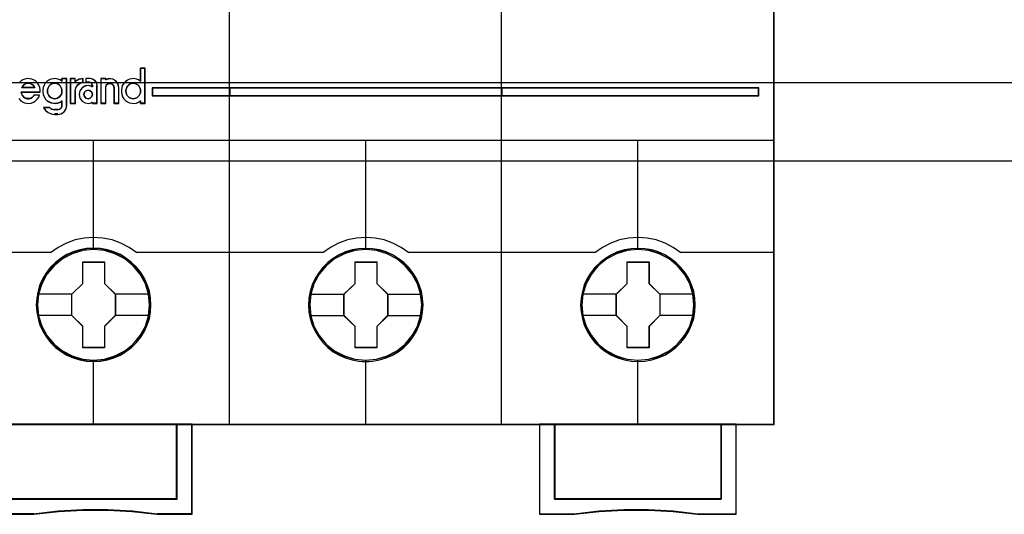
# Model space of a CAD drawing. Extents: x -558982 to 5119495, y -5290134 to 121759.
# Tile 111 of 256: x -472381 to -471730, y -25059 to -24732. Entities that reach past the tile are written whole.
import ezdxf

# ---------------------------------------------------------------- set-up
doc = ezdxf.new("R2010")
doc.units = 0
doc.header["$MEASUREMENT"] = 0
doc.layers.get('0').update_dxf_attribs({"color": 252})
for name, color, linetype in [('30', 7, 'Continuous'), ('45', 8, 'Continuous'), ('50', 7, 'Continuous')]:
    doc.layers.add(name, color=color, linetype=linetype)

# ---------------------------------------------------------------- blocks, each defined once
blk = doc.blocks.new('*U1092')
at = {"layer": '50', "color": 7}
blk.add_lwpolyline([(509.985212, -487.347089), (834.016113, -487.347089), (834.016113, -533.64975), (509.985212, -533.64975), (509.985212, -487.347089)], dxfattribs=at)
blk = doc.blocks.new('*U1093')
at = {"layer": '30', "color": 7}
blk.add_lwpolyline([(499.9802, -492.476529), (844.087401, -492.476529), (844.087401, -528.454107), (499.9802, -528.454107), (499.9802, -492.476529)], close=True, dxfattribs=at)
blk.add_lwpolyline([(499.9802, -492.476529), (844.087401, -492.476529), (844.087401, -528.454107), (499.9802, -528.454107), (499.9802, -492.476529)], dxfattribs=at)
blk = doc.blocks.new('*U1098')
at = {"layer": '45', "color": 7}
for points in [[(743.994161, -468.998154), (725.970466, -468.998154), (725.970466, -551.066542), (743.994161, -551.066542), (762.006709, -551.066542), (780.030404, -551.066542), (780.030404, -468.998154), (762.006709, -468.998154), (743.994161, -468.998154)], [(744.018723, -528.798365), (738.875712, -528.798365), (738.875712, -529.322696), (744.018723, -529.322696), (744.018723, -528.798365)], [(743.981608, -528.798365), (743.981608, -529.322696), (762.019261, -529.322696), (762.019261, -528.798365), (743.981608, -528.798365)], [(762.019261, -529.322696), (762.019261, -528.798365), (743.981608, -528.798365), (743.981608, -529.322696), (762.019261, -529.322696)], [(761.982147, -528.798365), (761.982147, -529.322696), (779.02301, -529.322696), (779.02301, -528.798365), (761.982147, -528.798365)], [(738.777624, -543.149939), (738.755234, -542.696908), (738.68247, -542.249402), (738.525746, -541.818471), (738.346633, -541.404114), (738.111547, -541.011856), (737.831683, -540.663796), (737.501443, -540.34336), (737.132022, -540.067121), (736.762601, -539.824032), (736.33161, -539.63619), (735.900619, -539.509121), (735.441642, -539.426249), (734.988262, -539.40415), (734.529285, -539.426249), (734.087099, -539.509121), (733.639316, -539.63619), (733.225117, -539.824032), (732.833307, -540.067121), (732.475081, -540.34336), (732.139244, -540.663796), (731.876172, -541.011856), (731.629891, -541.404114), (731.428389, -541.818471), (731.310846, -542.249402), (731.22129, -542.696908), (731.187706, -543.149939), (731.22129, -543.597444), (731.310846, -544.039425), (731.428389, -544.470357), (731.629891, -544.884714), (731.876172, -545.276972), (732.139244, -545.636082), (732.475081, -545.956518), (732.833307, -546.232756), (733.225117, -546.464796), (733.639316, -546.647113), (734.087099, -546.785232), (734.529285, -546.873628), (734.988262, -546.895727), (735.441642, -546.873628), (735.900619, -546.785232), (736.33161, -546.647113), (736.762601, -546.464796), (737.132022, -546.232756), (737.501443, -545.956518), (737.831683, -545.636082), (738.111547, -545.276972), (738.346633, -544.884714), (738.525746, -544.470357), (738.68247, -544.039425), (738.755234, -543.597444), (738.777624, -543.149939)], [(738.777624, -543.149939), (738.755234, -542.696908), (738.68247, -542.249402), (738.525746, -541.818471), (738.346633, -541.404114), (738.111547, -541.011856), (737.831683, -540.663796), (737.501443, -540.34336), (737.132022, -540.067121), (736.762601, -539.824032), (736.33161, -539.63619), (735.900619, -539.509121), (735.441642, -539.426249), (734.988262, -539.40415), (734.529285, -539.426249), (734.087099, -539.509121), (733.639316, -539.63619), (733.225117, -539.824032), (732.833307, -540.067121), (732.475081, -540.34336), (732.139244, -540.663796), (731.876172, -541.011856), (731.629891, -541.404114), (731.428389, -541.818471), (731.310846, -542.249402), (731.22129, -542.696908), (731.187706, -543.149939), (731.22129, -543.597444), (731.310846, -544.039425), (731.428389, -544.470357), (731.629891, -544.884714), (731.876172, -545.276972), (732.139244, -545.636082), (732.475081, -545.956518), (732.833307, -546.232756), (733.225117, -546.464796), (733.639316, -546.647113), (734.087099, -546.785232), (734.529285, -546.873628), (734.988262, -546.895727), (735.441642, -546.873628), (735.900619, -546.785232), (736.33161, -546.647113), (736.762601, -546.464796), (737.132022, -546.232756), (737.501443, -545.956518), (737.831683, -545.636082), (738.111547, -545.276972), (738.346633, -544.884714), (738.525746, -544.470357), (738.68247, -544.039425), (738.755234, -543.597444), (738.777624, -543.149939)], [(738.759066, -543.149939), (738.736787, -542.69883), (738.664378, -542.253222), (738.50842, -541.824119), (738.330183, -541.411519), (738.096247, -541.020925), (737.817751, -540.674341), (737.489126, -540.355264), (737.121512, -540.080198), (736.753897, -539.83814), (736.325014, -539.651095), (735.896131, -539.524564), (735.439398, -539.442044), (734.988235, -539.420039), (734.531502, -539.442044), (734.091478, -539.524564), (733.645885, -539.651095), (733.233712, -539.83814), (732.843818, -540.080198), (732.487343, -540.355264), (732.153148, -540.674341), (731.891362, -541.020925), (731.646286, -541.411519), (731.445769, -541.824119), (731.328801, -542.253222), (731.239683, -542.69883), (731.206263, -543.149939), (731.239683, -543.595546), (731.328801, -544.035652), (731.445769, -544.464756), (731.646286, -544.877355), (731.891362, -545.26795), (732.153148, -545.625536), (732.487343, -545.944613), (732.843818, -546.219679), (733.233712, -546.450735), (733.645885, -546.632279), (734.091478, -546.769812), (734.531502, -546.857833), (734.988235, -546.879838), (735.439398, -546.857833), (735.896131, -546.769812), (736.325014, -546.632279), (736.753897, -546.450735), (737.121512, -546.219679), (737.489126, -545.944613), (737.817751, -545.625536), (738.096247, -545.26795), (738.330183, -544.877355), (738.50842, -544.464756), (738.664378, -544.035652), (738.736787, -543.595546), (738.759066, -543.149939)], [(756.788766, -543.155121), (756.766384, -542.707629), (756.693642, -542.260137), (756.536967, -541.823694), (756.357909, -541.409349), (756.122896, -541.022628), (755.843119, -540.669054), (755.512982, -540.348627), (755.149271, -540.072398), (754.77437, -539.829315), (754.343513, -539.647004), (753.912656, -539.514414), (753.453821, -539.431545), (753.000582, -539.409446), (752.547342, -539.431545), (752.099699, -539.514414), (751.652055, -539.647004), (751.237985, -539.829315), (750.846297, -540.072398), (750.488182, -540.348627), (750.152449, -540.669054), (749.889458, -541.022628), (749.643254, -541.409349), (749.44741, -541.823694), (749.324308, -542.260137), (749.234779, -542.707629), (749.206802, -543.155121), (749.234779, -543.608137), (749.324308, -544.04458), (749.44741, -544.475499), (749.643254, -544.889843), (749.889458, -545.282089), (750.152449, -545.641188), (750.488182, -545.961614), (750.846297, -546.243369), (751.237985, -546.469877), (751.652055, -546.657713), (752.099699, -546.790303), (752.547342, -546.878697), (753.000582, -546.90632), (753.453821, -546.878697), (753.912656, -546.790303), (754.343513, -546.657713), (754.77437, -546.469877), (755.149271, -546.243369), (755.512982, -545.961614), (755.843119, -545.641188), (756.122896, -545.282089), (756.357909, -544.889843), (756.536967, -544.475499), (756.693642, -544.04458), (756.766384, -543.608137), (756.788766, -543.155121)], [(756.788766, -543.155121), (756.766384, -542.707629), (756.693642, -542.260137), (756.536967, -541.823694), (756.357909, -541.409349), (756.122896, -541.022628), (755.843119, -540.669054), (755.512982, -540.348627), (755.149271, -540.072398), (754.77437, -539.829315), (754.343513, -539.647004), (753.912656, -539.514414), (753.453821, -539.431545), (753.000582, -539.409446), (752.547342, -539.431545), (752.099699, -539.514414), (751.652055, -539.647004), (751.237985, -539.829315), (750.846297, -540.072398), (750.488182, -540.348627), (750.152449, -540.669054), (749.889458, -541.022628), (749.643254, -541.409349), (749.44741, -541.823694), (749.324308, -542.260137), (749.234779, -542.707629), (749.206802, -543.155121), (749.234779, -543.608137), (749.324308, -544.04458), (749.44741, -544.475499), (749.643254, -544.889843), (749.889458, -545.282089), (750.152449, -545.641188), (750.488182, -545.961614), (750.846297, -546.243369), (751.237985, -546.469877), (751.652055, -546.657713), (752.099699, -546.790303), (752.547342, -546.878697), (753.000582, -546.90632), (753.453821, -546.878697), (753.912656, -546.790303), (754.343513, -546.657713), (754.77437, -546.469877), (755.149271, -546.243369), (755.512982, -545.961614), (755.843119, -545.641188), (756.122896, -545.282089), (756.357909, -544.889843), (756.536967, -544.475499), (756.693642, -544.04458), (756.766384, -543.608137), (756.788766, -543.155121)], [(756.77286, -543.155132), (756.750572, -542.709537), (756.678135, -542.263942), (756.522117, -541.829349), (756.343811, -541.416761), (756.109784, -541.031679), (755.831181, -540.679603), (755.502428, -540.360535), (755.140244, -540.085476), (754.766916, -539.843425), (754.337866, -539.661886), (753.908817, -539.529857), (753.451907, -539.44734), (753.00057, -539.425335), (752.549232, -539.44734), (752.103467, -539.529857), (751.657702, -539.661886), (751.245368, -539.843425), (750.855324, -540.085476), (750.498711, -540.360535), (750.164387, -540.679603), (749.9025, -541.031679), (749.657329, -541.416761), (749.462307, -541.829349), (749.339721, -542.263942), (749.250568, -542.709537), (749.222708, -543.155132), (749.250568, -543.606229), (749.339721, -544.040822), (749.462307, -544.469914), (749.657329, -544.882502), (749.9025, -545.273085), (750.164387, -545.630662), (750.498711, -545.94973), (750.855324, -546.23029), (751.245368, -546.455838), (751.657702, -546.642878), (752.103467, -546.774906), (752.549232, -546.862925), (753.00057, -546.890431), (753.451907, -546.862925), (753.908817, -546.774906), (754.337866, -546.642878), (754.766916, -546.455838), (755.140244, -546.23029), (755.502428, -545.94973), (755.831181, -545.630662), (756.109784, -545.273085), (756.343811, -544.882502), (756.522117, -544.469914), (756.678135, -544.040822), (756.750572, -543.606229), (756.77286, -543.155132)], [(774.805211, -543.155235), (774.78283, -542.702204), (774.71009, -542.254699), (774.553421, -541.823767), (774.374371, -541.40941), (774.139367, -541.017152), (773.8596, -540.669092), (773.529476, -540.348656), (773.160184, -540.072418), (772.790892, -539.829328), (772.360052, -539.641486), (771.929212, -539.514417), (771.470395, -539.431545), (771.017173, -539.409446), (770.558356, -539.431545), (770.116325, -539.514417), (769.668699, -539.641486), (769.254644, -539.829328), (768.862971, -540.072418), (768.50487, -540.348656), (768.16915, -540.669092), (767.90617, -541.017152), (767.659975, -541.40941), (767.458543, -541.823767), (767.341041, -542.254699), (767.251516, -542.702204), (767.217944, -543.155235), (767.251516, -543.602741), (767.341041, -544.044722), (767.458543, -544.475653), (767.659975, -544.89001), (767.90617, -545.282268), (768.16915, -545.641378), (768.50487, -545.961814), (768.862971, -546.238052), (769.254644, -546.470092), (769.668699, -546.652409), (770.116325, -546.790528), (770.558356, -546.878924), (771.017173, -546.901023), (771.470395, -546.878924), (771.929212, -546.790528), (772.360052, -546.652409), (772.790892, -546.470092), (773.160184, -546.238052), (773.529476, -545.961814), (773.8596, -545.641378), (774.139367, -545.282268), (774.374371, -544.89001), (774.553421, -544.475653), (774.71009, -544.044722), (774.78283, -543.602741), (774.805211, -543.155235)], [(774.805211, -543.155235), (774.78283, -542.702204), (774.71009, -542.254699), (774.553421, -541.823767), (774.374371, -541.40941), (774.139367, -541.017152), (773.8596, -540.669092), (773.529476, -540.348656), (773.160184, -540.072418), (772.790892, -539.829328), (772.360052, -539.641486), (771.929212, -539.514417), (771.470395, -539.431545), (771.017173, -539.409446), (770.558356, -539.431545), (770.116325, -539.514417), (769.668699, -539.641486), (769.254644, -539.829328), (768.862971, -540.072418), (768.50487, -540.348656), (768.16915, -540.669092), (767.90617, -541.017152), (767.659975, -541.40941), (767.458543, -541.823767), (767.341041, -542.254699), (767.251516, -542.702204), (767.217944, -543.155235), (767.251516, -543.602741), (767.341041, -544.044722), (767.458543, -544.475653), (767.659975, -544.89001), (767.90617, -545.282268), (768.16915, -545.641378), (768.50487, -545.961814), (768.862971, -546.238052), (769.254644, -546.470092), (769.668699, -546.652409), (770.116325, -546.790528), (770.558356, -546.878924), (771.017173, -546.901023), (771.470395, -546.878924), (771.929212, -546.790528), (772.360052, -546.652409), (772.790892, -546.470092), (773.160184, -546.238052), (773.529476, -545.961814), (773.8596, -545.641378), (774.139367, -545.282268), (774.374371, -544.89001), (774.553421, -544.475653), (774.71009, -544.044722), (774.78283, -543.602741), (774.805211, -543.155235)], [(774.789305, -543.155235), (774.767017, -542.704126), (774.694583, -542.258519), (774.538571, -541.829415), (774.360271, -541.416816), (774.126252, -541.026221), (773.847659, -540.679638), (773.518919, -540.360561), (773.151175, -540.085494), (772.783432, -539.843436), (772.354398, -539.656391), (771.925364, -539.52986), (771.468471, -539.44734), (771.017149, -539.425335), (770.560256, -539.44734), (770.120079, -539.52986), (769.674329, -539.656391), (769.262011, -539.843436), (768.87198, -540.085494), (768.51538, -540.360561), (768.181068, -540.679638), (767.91919, -541.026221), (767.674028, -541.416816), (767.473441, -541.829415), (767.356432, -542.258519), (767.267282, -542.704126), (767.23385, -543.155235), (767.267282, -543.600842), (767.356432, -544.040949), (767.473441, -544.470052), (767.674028, -544.882652), (767.91919, -545.273246), (768.181068, -545.630832), (768.51538, -545.949909), (768.87198, -546.224975), (769.262011, -546.456031), (769.674329, -546.637575), (770.120079, -546.775108), (770.560256, -546.863129), (771.017149, -546.885135), (771.468471, -546.863129), (771.925364, -546.775108), (772.354398, -546.637575), (772.783432, -546.456031), (773.151175, -546.224975), (773.518919, -545.949909), (773.847659, -545.630832), (774.126252, -545.273246), (774.360271, -544.882652), (774.538571, -544.470052), (774.694583, -544.040949), (774.767017, -543.600842), (774.789305, -543.155235)], [(734.272027, -540.29922), (735.715181, -540.29922), (735.715181, -541.726862), (736.436758, -542.429616), (736.436758, -543.851724), (735.715181, -544.571079), (735.715181, -545.98212), (734.272027, -545.98212), (734.272027, -544.571079), (733.539175, -543.851724), (733.539175, -542.429616), (734.272027, -541.726862), (734.272027, -540.29922)], [(734.272027, -540.29922), (735.715181, -540.29922), (735.715181, -540.29922), (735.715181, -541.726862), (735.715181, -541.726862), (736.436758, -542.429616), (736.436758, -542.429616), (736.436758, -543.851724), (736.436758, -543.851724), (735.715181, -544.571079), (735.715181, -544.571079), (735.715181, -545.98212), (735.715181, -545.98212), (734.272027, -545.98212), (734.272027, -545.98212), (734.272027, -544.571079), (734.272027, -544.571079), (733.539175, -543.851724), (733.539175, -543.851724), (733.539175, -542.429616), (733.539175, -542.429616), (734.272027, -541.726862), (734.272027, -541.726862), (734.272027, -540.29922), (734.272027, -540.29922)], [(734.279887, -540.315109), (735.707197, -540.315109), (735.707197, -541.734768), (736.420852, -542.433592), (736.420852, -543.847748), (735.707197, -544.56308), (735.707197, -545.966231), (734.279887, -545.966231), (734.279887, -544.56308), (733.555081, -543.847748), (733.555081, -542.433592), (734.279887, -541.734768), (734.279887, -540.315109)], [(752.289483, -540.309813), (753.733957, -540.309813), (753.733957, -541.732584), (754.450552, -542.441201), (754.450552, -543.863972), (753.733957, -544.583662), (753.733957, -545.995361), (752.289483, -545.995361), (752.289483, -544.583662), (751.550318, -543.863972), (751.550318, -542.441201), (752.289483, -541.732584), (752.289483, -540.309813)], [(752.289483, -540.309813), (753.733957, -540.309813), (753.733957, -540.309813), (753.733957, -541.732584), (753.733957, -541.732584), (754.450552, -542.441201), (754.450552, -542.441201), (754.450552, -543.863972), (754.450552, -543.863972), (753.733957, -544.583662), (753.733957, -544.583662), (753.733957, -545.995361), (753.733957, -545.995361), (752.289483, -545.995361), (752.289483, -545.995361), (752.289483, -544.583662), (752.289483, -544.583662), (751.550318, -543.863972), (751.550318, -543.863972), (751.550318, -542.441201), (751.550318, -542.441201), (752.289483, -541.732584), (752.289483, -541.732584), (752.289483, -540.309813), (752.289483, -540.309813)], [(752.296605, -540.32835), (753.723915, -540.32835), (753.723915, -541.741843), (754.431995, -542.44584), (754.431995, -543.859334), (753.723915, -544.57433), (753.723915, -545.976824), (752.296605, -545.976824), (752.296605, -544.57433), (751.566224, -543.859334), (751.566224, -542.44584), (752.296605, -541.741843), (752.296605, -540.32835)], [(770.302265, -540.309813), (771.74542, -540.309813), (771.74542, -541.732644), (772.466997, -542.435755), (772.466997, -543.858586), (771.74542, -544.578306), (771.74542, -545.990065), (770.302265, -545.990065), (770.302265, -544.578306), (769.569414, -543.858586), (769.569414, -542.435755), (770.302265, -541.732644), (770.302265, -540.309813)], [(770.302265, -540.309813), (771.74542, -540.309813), (771.74542, -540.309813), (771.74542, -541.732644), (771.74542, -541.732644), (772.466997, -542.435755), (772.466997, -542.435755), (772.466997, -543.858586), (772.466997, -543.858586), (771.74542, -544.578306), (771.74542, -544.578306), (771.74542, -545.990065), (771.74542, -545.990065), (770.302265, -545.990065), (770.302265, -545.990065), (770.302265, -544.578306), (770.302265, -544.578306), (769.569414, -543.858586), (769.569414, -543.858586), (769.569414, -542.435755), (769.569414, -542.435755), (770.302265, -541.732644), (770.302265, -541.732644), (770.302265, -540.309813), (770.302265, -540.309813)], [(770.310126, -540.32835), (771.737436, -540.32835), (771.737436, -541.741894), (772.45109, -542.440416), (772.45109, -543.853961), (771.737436, -544.568983), (771.737436, -545.971528), (770.310126, -545.971528), (770.310126, -544.568983), (769.58532, -543.853961), (769.58532, -542.440416), (770.310126, -541.741894), (770.310126, -540.32835)], [(740.505561, -555.9993), (729.469807, -555.9993), (729.469807, -551.029468), (728.475695, -551.029468), (728.475695, -557.001015), (731.027993, -557.001015), (732.653197, -556.823916), (734.289572, -556.735367), (735.925946, -556.735367), (737.556736, -556.823916), (739.193111, -557.001015), (741.510842, -557.001015), (741.510842, -551.029468), (740.505561, -551.029468), (740.505561, -555.9993)], [(740.50875, -556.005316), (740.50875, -551.029468), (734.987967, -551.029468), (729.467183, -551.029468), (729.467183, -556.005316), (740.50875, -556.005316)], [(764.490028, -551.029468), (764.490028, -557.001015), (766.807288, -557.001015), (768.44333, -556.823916), (770.073788, -556.735367), (771.709829, -556.735367), (773.345871, -556.823916), (774.970745, -557.001015), (777.522523, -557.001015), (777.522523, -551.029468), (776.528614, -551.029468), (776.528614, -555.9993), (765.495104, -555.9993), (765.495104, -551.029468), (764.490028, -551.029468)], [(771.011578, -551.029468), (765.492119, -551.029468), (765.492119, -556.005316), (776.531036, -556.005316), (776.531036, -551.029468), (771.011578, -551.029468)]]:
    blk.add_lwpolyline(points, close=True, dxfattribs=at)
at = {"layer": '45', "color": 139}
for points in [[(743.994161, -468.998154), (725.970466, -468.998154), (725.970466, -551.066542), (743.994161, -551.066542), (762.006709, -551.066542), (780.030404, -551.066542), (780.030404, -468.998154), (762.006709, -468.998154), (743.994161, -468.998154)], [(743.999461, -469.014043), (725.986372, -469.014043), (725.986372, -551.048005), (743.999461, -551.048005), (762.001409, -551.048005), (780.014498, -551.048005), (780.014498, -469.014043), (762.001409, -469.014043), (743.999461, -469.014043)], [(732.415374, -529.510713), (732.502048, -529.50502), (732.594501, -529.476552), (732.675398, -529.425311), (732.744737, -529.37407), (732.808299, -529.294361), (732.854525, -529.208958), (732.889195, -529.117862), (732.894973, -529.021073), (732.894973, -528.924284), (732.87186, -528.827494), (732.831412, -528.742092), (732.779407, -528.656689), (732.715846, -528.594061), (732.63495, -528.54282), (732.548275, -528.502965), (732.4616, -528.485885), (732.369147, -528.485885), (732.276695, -528.502965), (732.19002, -528.54282), (732.12068, -528.594061), (732.051341, -528.656689), (731.993557, -528.742092), (731.953109, -528.827494), (731.941553, -528.924284), (731.929996, -529.021073), (731.947331, -529.117862), (731.976223, -529.208958), (732.016671, -529.294361), (732.080232, -529.37407), (732.149572, -529.425311), (732.236246, -529.476552), (732.322921, -529.50502), (732.415374, -529.510713)], [(734.917714, -529.228974), (734.876055, -529.082234), (734.768932, -528.982451), (734.6261, -528.941364), (734.483269, -528.982451), (734.376145, -529.082234), (734.334486, -529.228974), (734.376145, -529.369843), (734.483269, -529.475496), (734.6261, -529.510713), (734.768932, -529.475496), (734.876055, -529.369843), (734.917714, -529.228974)], [(737.616708, -529.510713), (737.703382, -529.50502), (737.790057, -529.476552), (737.876732, -529.425311), (737.946071, -529.37407), (738.009633, -529.294361), (738.055859, -529.208958), (738.090529, -529.117862), (738.096307, -529.021073), (738.096307, -528.924284), (738.073194, -528.827494), (738.032746, -528.742092), (737.980741, -528.656689), (737.91718, -528.594061), (737.836283, -528.54282), (737.749609, -528.502965), (737.657156, -528.485885), (737.570481, -528.485885), (737.478028, -528.502965), (737.391354, -528.54282), (737.316236, -528.594061), (737.252674, -528.656689), (737.194891, -528.742092), (737.160221, -528.827494), (737.13133, -528.924284), (737.13133, -529.021073), (737.148665, -529.117862), (737.171778, -529.208958), (737.218004, -529.294361), (737.281566, -529.37407), (737.350906, -529.425311), (737.43758, -529.476552), (737.524255, -529.50502), (737.616708, -529.510713)], [(738.69279, -543.144528), (738.62004, -542.426178), (738.412981, -541.746509), (738.071614, -541.111046), (737.612726, -540.552944), (737.047511, -540.099832), (736.403949, -539.76276), (735.704426, -539.547255), (734.982518, -539.480946), (734.260609, -539.547255), (733.572278, -539.76276), (732.928717, -540.099832), (732.363502, -540.552944), (731.904614, -541.111046), (731.563247, -541.746509), (731.344995, -542.426178), (731.277841, -543.144528), (731.344995, -543.862877), (731.563247, -544.548072), (731.904614, -545.178009), (732.363502, -545.736111), (732.928717, -546.189224), (733.572278, -546.526295), (734.260609, -546.736274), (734.982518, -546.813635), (735.704426, -546.736274), (736.403949, -546.526295), (737.047511, -546.189224), (737.612726, -545.736111), (738.071614, -545.178009), (738.412981, -544.548072), (738.62004, -543.862877), (738.69279, -543.144528)], [(738.698092, -543.149939), (738.625345, -542.431567), (738.418294, -541.746351), (738.071344, -541.110868), (737.606879, -540.558274), (737.052878, -540.105147), (736.409342, -539.762539), (735.709846, -539.552554), (734.987967, -539.486242), (734.266087, -539.552554), (733.566591, -539.762539), (732.928651, -540.105147), (732.369055, -540.558274), (731.898993, -541.110868), (731.557639, -541.746351), (731.350589, -542.431567), (731.277841, -543.149939), (731.350589, -543.862785), (731.557639, -544.553527), (731.898993, -545.183484), (732.369055, -545.736077), (732.928651, -546.189204), (733.566591, -546.531812), (734.266087, -546.741798), (734.987967, -546.813635), (735.709846, -546.741798), (736.409342, -546.531812), (737.052878, -546.189204), (737.606879, -545.736077), (738.071344, -545.183484), (738.418294, -544.553527), (738.625345, -543.862785), (738.698092, -543.149939)], [(756.709235, -543.144528), (756.630892, -542.426178), (756.423841, -541.746509), (756.082487, -541.111046), (755.623618, -540.552944), (755.058425, -540.099832), (754.414889, -539.76276), (753.720989, -539.547255), (752.993513, -539.480946), (752.271634, -539.547255), (751.58333, -539.76276), (750.939794, -540.099832), (750.374601, -540.552944), (749.915732, -541.111046), (749.574378, -541.746509), (749.361731, -542.426178), (749.288984, -543.144528), (749.361731, -543.862877), (749.574378, -544.548072), (749.915732, -545.178009), (750.374601, -545.736111), (750.939794, -546.189224), (751.58333, -546.526295), (752.271634, -546.736274), (752.993513, -546.813635), (753.720989, -546.736274), (754.414889, -546.526295), (755.058425, -546.189224), (755.623618, -545.736111), (756.082487, -545.178009), (756.423841, -544.548072), (756.630892, -543.862877), (756.709235, -543.144528)], [(756.709235, -543.149939), (756.636488, -542.431567), (756.429437, -541.746351), (756.082487, -541.110868), (755.618022, -540.558274), (755.064021, -540.105147), (754.420485, -539.762539), (753.720989, -539.552554), (752.999109, -539.486242), (752.27723, -539.552554), (751.577734, -539.762539), (750.939794, -540.105147), (750.380197, -540.558274), (749.915732, -541.110868), (749.568782, -541.746351), (749.361731, -542.431567), (749.288984, -543.149939), (749.361731, -543.862785), (749.568782, -544.553527), (749.915732, -545.183484), (750.380197, -545.736077), (750.939794, -546.189204), (751.577734, -546.531812), (752.27723, -546.741798), (752.999109, -546.813635), (753.720989, -546.741798), (754.420485, -546.531812), (755.064021, -546.189204), (755.618022, -545.736077), (756.082487, -545.183484), (756.429437, -544.553527), (756.636488, -543.862785), (756.709235, -543.149939)], [(774.723029, -543.149939), (774.650255, -542.431567), (774.443131, -541.746351), (774.101655, -541.110868), (773.631426, -540.558274), (773.077227, -540.105147), (772.433461, -539.762539), (771.733715, -539.552554), (771.011578, -539.486242), (770.28944, -539.552554), (769.589694, -539.762539), (768.951526, -540.105147), (768.39173, -540.558274), (767.927098, -541.110868), (767.580025, -541.746351), (767.3729, -542.431567), (767.300126, -543.149939), (767.3729, -543.862785), (767.580025, -544.553527), (767.927098, -545.183484), (768.39173, -545.736077), (768.951526, -546.189204), (769.589694, -546.531812), (770.28944, -546.741798), (771.011578, -546.813635), (771.733715, -546.741798), (772.433461, -546.531812), (773.077227, -546.189204), (773.631426, -545.736077), (774.101655, -545.183484), (774.443131, -544.553527), (774.650255, -543.862785), (774.723029, -543.149939)], [(774.723029, -543.144528), (774.644682, -542.426178), (774.437623, -541.746509), (774.096256, -541.111046), (773.637368, -540.552944), (773.072153, -540.099832), (772.428592, -539.76276), (771.734664, -539.547255), (771.012756, -539.480946), (770.285252, -539.547255), (769.59692, -539.76276), (768.953359, -540.099832), (768.388144, -540.552944), (767.929256, -541.111046), (767.587889, -541.746509), (767.375234, -542.426178), (767.308079, -543.144528), (767.375234, -543.862877), (767.587889, -544.548072), (767.929256, -545.178009), (768.388144, -545.736111), (768.953359, -546.189224), (769.59692, -546.526295), (770.285252, -546.736274), (771.012756, -546.813635), (771.734664, -546.736274), (772.428592, -546.526295), (773.072153, -546.189224), (773.637368, -545.736111), (774.096256, -545.178009), (774.437623, -544.548072), (774.644682, -543.862877), (774.723029, -543.144528)]]:
    blk.add_lwpolyline(points, close=True, dxfattribs=at)
for points in [[(743.981608, -551.066542), (743.981608, -505.304101)], [(761.982147, -551.066542), (761.982147, -505.304101)], [(738.061844, -527.479593), (738.061844, -528.372015)], [(738.061844, -527.479593), (738.403827, -527.479593)], [(738.366713, -527.479593), (738.366713, -529.817897)], [(731.463414, -529.071421), (731.45203, -528.914268), (731.429264, -528.762728), (731.366656, -528.611188), (731.286972, -528.482098), (731.178831, -528.364233), (731.047923, -528.274431), (730.905632, -528.212693), (730.751957, -528.18463), (730.598283, -528.173405), (730.444608, -528.20708), (730.308008, -528.268819), (730.1771, -528.353008), (730.068959, -528.46526)], [(730.046192, -529.497979), (730.14295, -529.621456), (730.273858, -529.711258), (730.41615, -529.778609), (730.558441, -529.806672), (730.712116, -529.817897), (730.86579, -529.795447), (731.013773, -529.733708), (731.144681, -529.649519), (731.258514, -529.54288), (731.355272, -529.41379), (731.41788, -529.267862)], [(732.894973, -528.341783), (732.76887, -528.257594), (732.619839, -528.20708), (732.465076, -528.173405), (732.321776, -528.18463), (732.167013, -528.212693), (732.023714, -528.280044), (731.903342, -528.375458), (731.794435, -528.48771), (731.708455, -528.6168), (731.651136, -528.762728), (731.622476, -528.919881), (731.622476, -529.077034), (731.651136, -529.234186), (731.708455, -529.374502), (731.794435, -529.514817), (731.903342, -529.627069), (732.023714, -529.711258), (732.167013, -529.778609), (732.321776, -529.806672), (732.465076, -529.817897), (732.619839, -529.795447), (732.76887, -529.739321), (732.894973, -529.655132)], [(732.86051, -528.173405), (732.86051, -528.372015)], [(732.86051, -528.173405), (733.213098, -528.173405)], [(733.175983, -528.173405), (733.175983, -529.974137)], [(733.443738, -528.173405), (733.443738, -529.817897)], [(733.443738, -528.173405), (733.791024, -528.173405)], [(734.305325, -528.173405), (734.013048, -528.232243), (733.75656, -528.382607)], [(733.75656, -528.173405), (733.75656, -528.382607)], [(734.305325, -528.403792), (734.096556, -528.479529), (733.911646, -528.613525), (733.798314, -528.799954), (733.75656, -529.015512)], [(734.26821, -528.173405), (734.26821, -528.438218)], [(734.464387, -528.173405), (734.464387, -528.438218)], [(734.766605, -528.173405), (734.464387, -528.173405)], [(734.464387, -528.403792), (734.684423, -528.403792)], [(734.917714, -528.668606), (734.879085, -528.536199), (734.782511, -528.441623), (734.647309, -528.403792)], [(735.222584, -528.668606), (735.192679, -528.479958), (735.07904, -528.320786), (734.917553, -528.214671), (734.732142, -528.173405)], [(735.461177, -528.173405), (735.461177, -529.817897)], [(735.461177, -528.173405), (735.813765, -528.173405)], [(736.664747, -528.785124), (736.606875, -528.540436), (736.467982, -528.342356), (736.253854, -528.20836), (736.01079, -528.173405), (735.779301, -528.249141)], [(735.779301, -528.173405), (735.779301, -528.27933)], [(738.096307, -528.341783), (737.964747, -528.257594), (737.827466, -528.20708), (737.673025, -528.173405), (737.524304, -528.18463), (737.369863, -528.212693), (737.226863, -528.280044), (737.106742, -528.375458), (736.998062, -528.48771), (736.912261, -528.6168), (736.855061, -528.762728), (736.826461, -528.919881), (736.826461, -529.077034), (736.855061, -529.234186), (736.912261, -529.374502), (736.998062, -529.514817), (737.106742, -529.627069), (737.226863, -529.711258), (737.369863, -529.778609), (737.524304, -529.806672), (737.673025, -529.817897), (737.827466, -529.795447), (737.964747, -529.739321), (738.096307, -529.655132)], [(730.190916, -529.052586), (731.463414, -529.052586)], [(730.190916, -529.052586), (730.214134, -529.159681), (730.248962, -529.248926), (730.301203, -529.326272), (730.370857, -529.397669), (730.440512, -529.445267), (730.52758, -529.486915), (730.614649, -529.510713), (730.701717, -529.510713), (730.79459, -529.498814), (730.881658, -529.463116), (730.951313, -529.409568), (731.020968, -529.344122), (731.079013, -529.260826)], [(731.102873, -528.785124), (731.056328, -528.698114), (730.99233, -528.623534), (730.922513, -528.561384), (730.841061, -528.524093), (730.75379, -528.486803), (730.666519, -528.480588), (730.579248, -528.486803), (730.491978, -528.524093), (730.416343, -528.561384), (730.346527, -528.623534), (730.282528, -528.698114), (730.235984, -528.785124)], [(730.235984, -528.750698), (731.102873, -528.750698)], [(733.443738, -529.817897), (733.791024, -529.817897), (733.791024, -528.981086)], [(734.917714, -528.707809), (734.679727, -528.63418), (734.435936, -528.668163), (734.226972, -528.787101), (734.076054, -528.990994), (734.029617, -529.228871), (734.076054, -529.466747), (734.226972, -529.664977), (734.435936, -529.783915), (734.679727, -529.817897), (734.917714, -529.749933)], [(734.8806, -528.63418), (734.8806, -528.740106)], [(735.18812, -528.63418), (735.18812, -529.817897)], [(736.354576, -528.785124), (736.313061, -528.629749), (736.21224, -528.524093), (736.069904, -528.480588), (735.921637, -528.524093), (735.808955, -528.629749), (735.779301, -528.785124)], [(735.779301, -528.750698), (735.779301, -529.817897)], [(736.317462, -528.750698), (736.317462, -529.817897)], [(736.630284, -528.750698), (736.630284, -529.817897)], [(738.875712, -528.798365), (779.02301, -528.798365)], [(738.875712, -528.798365), (738.875712, -529.322696)], [(778.985896, -529.322696), (778.985896, -528.798365)], [(731.04455, -529.2459), (731.418346, -529.2459)], [(732.86051, -529.624583), (732.86051, -529.974137)], [(734.8806, -529.717268), (734.8806, -529.817897)], [(738.061844, -529.624583), (738.061844, -529.817897)], [(738.875712, -529.28827), (779.02301, -529.28827)], [(731.667543, -530.074766), (731.802058, -530.2657), (731.983361, -530.420834), (732.199754, -530.516301), (732.433693, -530.546135)], [(731.667543, -530.074766), (732.089058, -530.074766)], [(732.051944, -530.074766), (732.224347, -530.192939), (732.433693, -530.241599)], [(732.396579, -530.207173), (732.621917, -530.207173)], [(732.587453, -530.546135), (732.829448, -530.499283), (733.030126, -530.376297), (733.165879, -530.165465), (733.213098, -529.937063)], [(732.587453, -530.241599), (732.744351, -530.198094), (732.857318, -530.092439), (732.894973, -529.937063)], [(734.8806, -529.783471), (735.222584, -529.783471)], [(735.461177, -529.783471), (735.813765, -529.783471)], [(736.317462, -529.783471), (736.664747, -529.783471)], [(738.061844, -529.783471), (738.403827, -529.783471)], [(732.621917, -530.509061), (732.396579, -530.509061)], [(725.970466, -532.254182), (744.018723, -532.254182)], [(734.970735, -532.254182), (734.970735, -539.504779)], [(743.981608, -532.254182), (762.019261, -532.254182)], [(752.981878, -532.254182), (752.981878, -539.504779)], [(761.982147, -532.254182), (780.030404, -532.254182)], [(770.99302, -532.254182), (770.99302, -539.504779)], [(737.841808, -539.708686), (737.331802, -539.344302), (736.788171, -539.059628), (736.210912, -538.848968), (735.605631, -538.729405), (734.989141, -538.683857), (734.372651, -538.729405), (733.772975, -538.848968), (733.190112, -539.059628), (732.64648, -539.344302), (732.142079, -539.708686)], [(755.847648, -539.708686), (755.343221, -539.344302), (754.79956, -539.059628), (754.216666, -538.848968), (753.616958, -538.729405), (753.000435, -538.683857), (752.383912, -538.729405), (751.784204, -538.848968), (751.20131, -539.059628), (750.657649, -539.344302), (750.153222, -539.708686)], [(773.858791, -539.708686), (773.35439, -539.344302), (772.805154, -539.059628), (772.227895, -538.848968), (771.628219, -538.729405), (771.011729, -538.683857), (770.395239, -538.729405), (769.789958, -538.848968), (769.212699, -539.059628), (768.669067, -539.344302), (768.159062, -539.708686)], [(725.970466, -539.671612), (732.176542, -539.671612)], [(737.804693, -539.671612), (744.018723, -539.671612)], [(743.981608, -539.671612), (750.187685, -539.671612)], [(755.810534, -539.671612), (762.019261, -539.671612)], [(761.982147, -539.671612), (768.193526, -539.671612)], [(773.824327, -539.671612), (780.030404, -539.671612)], [(734.970735, -546.789802), (734.970735, -551.066542)], [(752.981878, -546.789802), (752.981878, -551.066542)], [(770.99302, -546.789802), (770.99302, -551.066542)], [(735.005199, -551.029468), (728.475695, -551.029468)], [(740.474287, -556.005316), (740.474287, -551.029468)], [(741.476379, -551.029468), (741.476379, -557.001015)], [(764.490028, -551.029468), (764.490028, -557.001015)], [(765.492119, -556.005316), (765.492119, -551.029468)], [(776.496572, -551.029468), (776.496572, -556.005316)], [(777.48806, -551.029468), (777.48806, -557.001015)], [(729.467183, -555.968242), (740.50875, -555.968242)], [(776.531036, -555.968242), (765.492119, -555.968242)], [(731.057805, -556.963941), (728.475695, -556.963941)], [(739.199138, -557.001015), (737.560092, -556.801522), (735.92664, -556.701775), (734.287594, -556.701775), (732.648548, -556.801522), (731.020691, -557.001015)], [(741.510842, -556.963941), (739.164675, -556.963941)], [(764.490028, -556.963941), (766.836195, -556.963941)], [(774.977528, -557.001015), (773.34967, -556.801522), (771.710624, -556.701775), (770.071578, -556.701775), (768.438126, -556.801522), (766.79908, -557.001015)], [(774.943065, -556.963941), (777.522523, -556.963941)]]:
    blk.add_lwpolyline(points, dxfattribs=at)
at = {"layer": '45', "color": 59}
for points in [[(743.981608, -551.066542), (743.981608, -505.304101)], [(730.046192, -529.497979), (730.14295, -529.621456), (730.273858, -529.711258), (730.41615, -529.778609), (730.558441, -529.806672), (730.712116, -529.817897), (730.86579, -529.795447), (731.013773, -529.733708), (731.144681, -529.649519), (731.258514, -529.54288), (731.355272, -529.41379), (731.41788, -529.267862), (731.07069, -529.267862), (731.013773, -529.346439), (730.945473, -529.408177), (730.877173, -529.458691), (730.791799, -529.492366), (730.700732, -529.503591), (730.615357, -529.503591), (730.529983, -529.481141), (730.444608, -529.441853), (730.376308, -529.396952), (730.308008, -529.329601), (730.256783, -529.256637), (730.222633, -529.172448), (730.199867, -529.071421), (731.463414, -529.071421), (731.45203, -528.914268), (731.429264, -528.762728), (731.366656, -528.611188), (731.286972, -528.482098), (731.178831, -528.364233), (731.047923, -528.274431), (730.905632, -528.212693), (730.751957, -528.18463), (730.598283, -528.173405), (730.444608, -528.20708), (730.308008, -528.268819), (730.1771, -528.353008), (730.068959, -528.46526)]]:
    blk.add_lwpolyline(points, dxfattribs=at)
for points in [[(736.826461, -528.924989), (736.826461, -529.081248), (736.854933, -529.237507), (736.911878, -529.377024), (736.997295, -529.516541), (737.105489, -529.628154), (737.225073, -529.711864), (737.367435, -529.778832), (737.521185, -529.806736), (737.669241, -529.817897), (737.822992, -529.795574), (737.959659, -529.739768), (738.090632, -529.656057), (738.090632, -529.817897), (738.403827, -529.817897), (738.403827, -527.479593), (738.090632, -527.479593), (738.090632, -528.350179), (737.959659, -528.266469), (737.822992, -528.216242), (737.669241, -528.182758), (737.521185, -528.19392), (737.367435, -528.221823), (737.225073, -528.288791), (737.105489, -528.383663), (736.997295, -528.495276), (736.911878, -528.623632), (736.854933, -528.76873), (736.826461, -528.924989)], [(731.622476, -529.072251), (731.650982, -529.228572), (731.707993, -529.368144), (731.79351, -529.507716), (731.901832, -529.619374), (732.021557, -529.703118), (732.164085, -529.770112), (732.318017, -529.798027), (732.460545, -529.809193), (732.614477, -529.786861), (732.762707, -529.731032), (732.888132, -529.647289), (732.888132, -529.965514), (732.853925, -530.105086), (732.751304, -530.199995), (732.608775, -530.239075), (732.414936, -530.239075), (732.221097, -530.199995), (732.061465, -530.105086), (731.668085, -530.105086), (731.799212, -530.283739), (731.975947, -530.428894), (732.18689, -530.51822), (732.414936, -530.546135), (732.608775, -530.546135), (732.842523, -530.501471), (733.036362, -530.384231), (733.167489, -530.183246), (733.213098, -529.965514), (733.213098, -528.173405), (732.888132, -528.173405), (732.888132, -528.340891), (732.762707, -528.257148), (732.614477, -528.206902), (732.460545, -528.173405), (732.318017, -528.18457), (732.164085, -528.212485), (732.021557, -528.27948), (731.901832, -528.374389), (731.79351, -528.486047), (731.707993, -528.614453), (731.650982, -528.759608), (731.622476, -528.91593), (731.622476, -529.072251)], [(733.443738, -528.173405), (733.443738, -529.817897), (733.769744, -529.817897), (733.769744, -528.998457), (733.810495, -528.790791), (733.921104, -528.611188), (734.101571, -528.482098), (734.305325, -528.409134), (734.305325, -528.173405), (734.02007, -528.223918), (733.769744, -528.353008), (733.769744, -528.173405), (733.443738, -528.173405)], [(733.462295, -528.189293), (733.462295, -529.802008), (733.774258, -529.802008), (733.774258, -528.998403), (733.813253, -528.79475), (733.919097, -528.618617), (734.091791, -528.492021), (734.286768, -528.420468), (734.286768, -528.189293), (734.0138, -528.238831), (733.774258, -528.365426), (733.774258, -528.189293), (733.462295, -528.189293)], [(734.0755, -528.998457), (734.029617, -529.234186), (734.0755, -529.469916), (734.224621, -529.666357), (734.431096, -529.784222), (734.671984, -529.817897), (734.907136, -529.750546), (734.907136, -529.817897), (735.222584, -529.817897), (735.222584, -528.644863), (735.193906, -528.46526), (735.084934, -528.31372), (734.930077, -528.212693), (734.752279, -528.173405), (734.476979, -528.173405), (734.476979, -528.409134), (734.666248, -528.409134), (734.786692, -528.44281), (734.872723, -528.526999), (734.907136, -528.644863), (734.907136, -528.717827), (734.671984, -528.644863), (734.431096, -528.678539), (734.224621, -528.796403), (734.0755, -528.998457)], [(735.461177, -528.173405), (735.461177, -529.817897), (735.78786, -529.817897), (735.78786, -528.762728), (735.816517, -528.622413), (735.925411, -528.526999), (736.068693, -528.48771), (736.206244, -528.526999), (736.303676, -528.622413), (736.343795, -528.762728), (736.343795, -529.817897), (736.664747, -529.817897), (736.664747, -528.762728), (736.607435, -528.526999), (736.469884, -528.33617), (736.257826, -528.20708), (736.017112, -528.173405), (735.78786, -528.246368), (735.78786, -528.173405), (735.461177, -528.173405)], [(735.477083, -528.189293), (735.477083, -529.802008), (735.795132, -529.802008), (735.795132, -528.767229), (735.823031, -528.629625), (735.929047, -528.536055), (736.068542, -528.497526), (736.202457, -528.536055), (736.297314, -528.629625), (736.336372, -528.767229), (736.336372, -529.802008), (736.648841, -529.802008), (736.648841, -528.767229), (736.593043, -528.536055), (736.459128, -528.348914), (736.252675, -528.222318), (736.018324, -528.189293), (735.795132, -528.260847), (735.795132, -528.189293), (735.477083, -528.189293)], [(731.102873, -528.785124), (730.235984, -528.785124), (730.282528, -528.698114), (730.346527, -528.623534), (730.416343, -528.561384), (730.491978, -528.524093), (730.579248, -528.486803), (730.666519, -528.480588), (730.75379, -528.486803), (730.841061, -528.524093), (730.922513, -528.561384), (730.99233, -528.623534), (731.056328, -528.698114), (731.102873, -528.785124)], [(731.102873, -528.785124), (730.235984, -528.785124), (730.282528, -528.698114), (730.346527, -528.623534), (730.416343, -528.561384), (730.491978, -528.524093), (730.579248, -528.486803), (730.666519, -528.480588), (730.75379, -528.486803), (730.841061, -528.524093), (730.922513, -528.561384), (730.99233, -528.623534), (731.056328, -528.698114), (731.102873, -528.785124)], [(732.63495, -528.54282), (732.715846, -528.594061), (732.779407, -528.656689), (732.831412, -528.742092), (732.87186, -528.827494), (732.894973, -528.924284), (732.894973, -529.021073), (732.889195, -529.117862), (732.854525, -529.208958), (732.808299, -529.294361), (732.744737, -529.37407), (732.675398, -529.425311), (732.594501, -529.476552), (732.502048, -529.50502), (732.415374, -529.510713), (732.322921, -529.50502), (732.236246, -529.476552), (732.149572, -529.425311), (732.080232, -529.37407), (732.016671, -529.294361), (731.976223, -529.208958), (731.947331, -529.117862), (731.929996, -529.021073), (731.941553, -528.924284), (731.953109, -528.827494), (731.993557, -528.742092), (732.051341, -528.656689), (732.12068, -528.594061), (732.19002, -528.54282), (732.276695, -528.502965), (732.369147, -528.485885), (732.4616, -528.485885), (732.548275, -528.502965), (732.63495, -528.54282)], [(731.976223, -529.208958), (731.947331, -529.117862), (731.929996, -529.021073), (731.941553, -528.924284), (731.953109, -528.827494), (731.993557, -528.742092), (732.051341, -528.656689), (732.12068, -528.594061), (732.19002, -528.54282), (732.276695, -528.502965), (732.369147, -528.485885), (732.4616, -528.485885), (732.548275, -528.502965), (732.63495, -528.54282), (732.715846, -528.594061), (732.779407, -528.656689), (732.831412, -528.742092), (732.87186, -528.827494), (732.894973, -528.924284), (732.894973, -529.021073), (732.889195, -529.117862), (732.854525, -529.208958), (732.808299, -529.294361), (732.744737, -529.37407), (732.675398, -529.425311), (732.594501, -529.476552), (732.502048, -529.50502), (732.415374, -529.510713), (732.322921, -529.50502), (732.236246, -529.476552), (732.149572, -529.425311), (732.080232, -529.37407), (732.016671, -529.294361), (731.976223, -529.208958)], [(734.876055, -529.082234), (734.917714, -529.228974), (734.876055, -529.369843), (734.768932, -529.475496), (734.6261, -529.510713), (734.483269, -529.475496), (734.376145, -529.369843), (734.334486, -529.228974), (734.376145, -529.082234), (734.483269, -528.982451), (734.6261, -528.941364), (734.768932, -528.982451), (734.876055, -529.082234)], [(734.334486, -529.228974), (734.376145, -529.082234), (734.483269, -528.982451), (734.6261, -528.941364), (734.768932, -528.982451), (734.876055, -529.082234), (734.917714, -529.228974), (734.876055, -529.369843), (734.768932, -529.475496), (734.6261, -529.510713), (734.483269, -529.475496), (734.376145, -529.369843), (734.334486, -529.228974)], [(737.160221, -528.827494), (737.194891, -528.742092), (737.252674, -528.656689), (737.316236, -528.594061), (737.391354, -528.54282), (737.478028, -528.502965), (737.570481, -528.485885), (737.657156, -528.485885), (737.749609, -528.502965), (737.836283, -528.54282), (737.91718, -528.594061), (737.980741, -528.656689), (738.032746, -528.742092), (738.073194, -528.827494), (738.096307, -528.924284), (738.096307, -529.021073), (738.090529, -529.117862), (738.055859, -529.208958), (738.009633, -529.294361), (737.946071, -529.37407), (737.876732, -529.425311), (737.790057, -529.476552), (737.703382, -529.50502), (737.616708, -529.510713), (737.524255, -529.50502), (737.43758, -529.476552), (737.350906, -529.425311), (737.281566, -529.37407), (737.218004, -529.294361), (737.171778, -529.208958), (737.148665, -529.117862), (737.13133, -529.021073), (737.13133, -528.924284), (737.160221, -528.827494)], [(737.160221, -528.827494), (737.194891, -528.742092), (737.252674, -528.656689), (737.316236, -528.594061), (737.391354, -528.54282), (737.478028, -528.502965), (737.570481, -528.485885), (737.657156, -528.485885), (737.749609, -528.502965), (737.836283, -528.54282), (737.91718, -528.594061), (737.980741, -528.656689), (738.032746, -528.742092), (738.073194, -528.827494), (738.096307, -528.924284), (738.096307, -529.021073), (738.090529, -529.117862), (738.055859, -529.208958), (738.009633, -529.294361), (737.946071, -529.37407), (737.876732, -529.425311), (737.790057, -529.476552), (737.703382, -529.50502), (737.616708, -529.510713), (737.524255, -529.50502), (737.43758, -529.476552), (737.350906, -529.425311), (737.281566, -529.37407), (737.218004, -529.294361), (737.171778, -529.208958), (737.148665, -529.117862), (737.13133, -529.021073), (737.13133, -528.924284), (737.160221, -528.827494)], [(744.000166, -528.816902), (738.891618, -528.816902), (738.891618, -529.306807), (744.000166, -529.306807), (744.000166, -528.816902)], [(743.981608, -528.798365), (743.981608, -529.322696), (762.019261, -529.322696), (762.019261, -528.798365), (743.981608, -528.798365)], [(761.998053, -528.816902), (761.998053, -529.306807), (779.004453, -529.306807), (779.004453, -528.816902), (761.998053, -528.816902)], [(740.505561, -555.9993), (729.469807, -555.9993), (729.469807, -551.029468), (728.475695, -551.029468), (728.475695, -557.001015), (731.027993, -557.001015), (732.653197, -556.823916), (734.289572, -556.735367), (735.925946, -556.735367), (737.556736, -556.823916), (739.193111, -557.001015), (741.510842, -557.001015), (741.510842, -551.029468), (740.505561, -551.029468), (740.505561, -555.9993)], [(740.492313, -555.986538), (729.485736, -555.986538), (729.485736, -551.045357), (728.494253, -551.045357), (728.494253, -556.982478), (731.039802, -556.982478), (732.66071, -556.8064), (734.292758, -556.718361), (735.924806, -556.718361), (737.551284, -556.8064), (739.183332, -556.982478), (741.494936, -556.982478), (741.494936, -551.045357), (740.492313, -551.045357), (740.492313, -555.986538)], [(740.50875, -556.005316), (740.50875, -551.029468), (734.987967, -551.029468), (729.467183, -551.029468), (729.467183, -556.005316), (740.50875, -556.005316)], [(740.492844, -555.986779), (740.492844, -551.045357), (734.989292, -551.045357), (729.48574, -551.045357), (729.48574, -555.986779), (740.492844, -555.986779)], [(764.490028, -551.029468), (764.490028, -557.001015), (766.807288, -557.001015), (768.44333, -556.823916), (770.073788, -556.735367), (771.709829, -556.735367), (773.345871, -556.823916), (774.970745, -557.001015), (777.522523, -557.001015), (777.522523, -551.029468), (776.528614, -551.029468), (776.528614, -555.9993), (765.495104, -555.9993), (765.495104, -551.029468), (764.490028, -551.029468)], [(764.505934, -551.045357), (764.505934, -556.982478), (766.817538, -556.982478), (768.449586, -556.8064), (770.076064, -556.718361), (771.708112, -556.718361), (773.34016, -556.8064), (774.961068, -556.982478), (777.506617, -556.982478), (777.506617, -551.045357), (776.515134, -551.045357), (776.515134, -555.986538), (765.508557, -555.986538), (765.508557, -551.045357), (764.505934, -551.045357)], [(771.011578, -551.029468), (765.492119, -551.029468), (765.492119, -556.005316), (776.531036, -556.005316), (776.531036, -551.029468), (771.011578, -551.029468)], [(771.011578, -551.045357), (765.508026, -551.045357), (765.508026, -555.986779), (776.51513, -555.986779), (776.51513, -551.045357), (771.011578, -551.045357)]]:
    blk.add_lwpolyline(points, close=True, dxfattribs=at)
at = {"layer": '45', "color": 1}
for points in [[(744.018723, -528.798365), (738.875712, -528.798365), (738.875712, -529.322696), (744.018723, -529.322696), (744.018723, -528.798365)], [(762.019261, -529.322696), (762.019261, -528.798365), (743.981608, -528.798365), (743.981608, -529.322696), (762.019261, -529.322696)], [(743.997515, -528.816902), (743.997515, -529.306807), (762.000704, -529.306807), (762.000704, -528.816902), (743.997515, -528.816902)], [(762.000704, -529.306807), (762.000704, -528.816902), (743.997515, -528.816902), (743.997515, -529.306807), (762.000704, -529.306807)], [(761.982147, -528.798365), (761.982147, -529.322696), (779.02301, -529.322696), (779.02301, -528.798365), (761.982147, -528.798365)]]:
    blk.add_lwpolyline(points, close=True, dxfattribs=at)
at = {"layer": '45', "color": 7}
for points in [[(731.261935, -542.417729), (733.573639, -542.417729)], [(736.402295, -542.417729), (738.703395, -542.417729)], [(749.27838, -542.428322), (751.587432, -542.428322)], [(754.413437, -542.428322), (756.717188, -542.428322)], [(767.289522, -542.423025), (769.603877, -542.423025)], [(772.429882, -542.423025), (774.733633, -542.423025)], [(731.261935, -543.831834), (733.573639, -543.831834)], [(736.402295, -543.831834), (738.703395, -543.831834)], [(749.27838, -543.842426), (751.587432, -543.842426)], [(754.413437, -543.842426), (756.717188, -543.842426)], [(767.289522, -543.83713), (769.603877, -543.83713)], [(772.429882, -543.83713), (774.733633, -543.83713)]]:
    blk.add_lwpolyline(points, dxfattribs=at)

msp = doc.modelspace()

# ---------------------------------------------------------------- block references
at = {"xscale": 10, "yscale": 10, "zscale": 10}
for name in ['*U1093', '*U1092', '*U1098']:
    msp.add_blockref(name, (-479682.25, -19489.05), dxfattribs=at)

doc.saveas('drawing.dxf')
